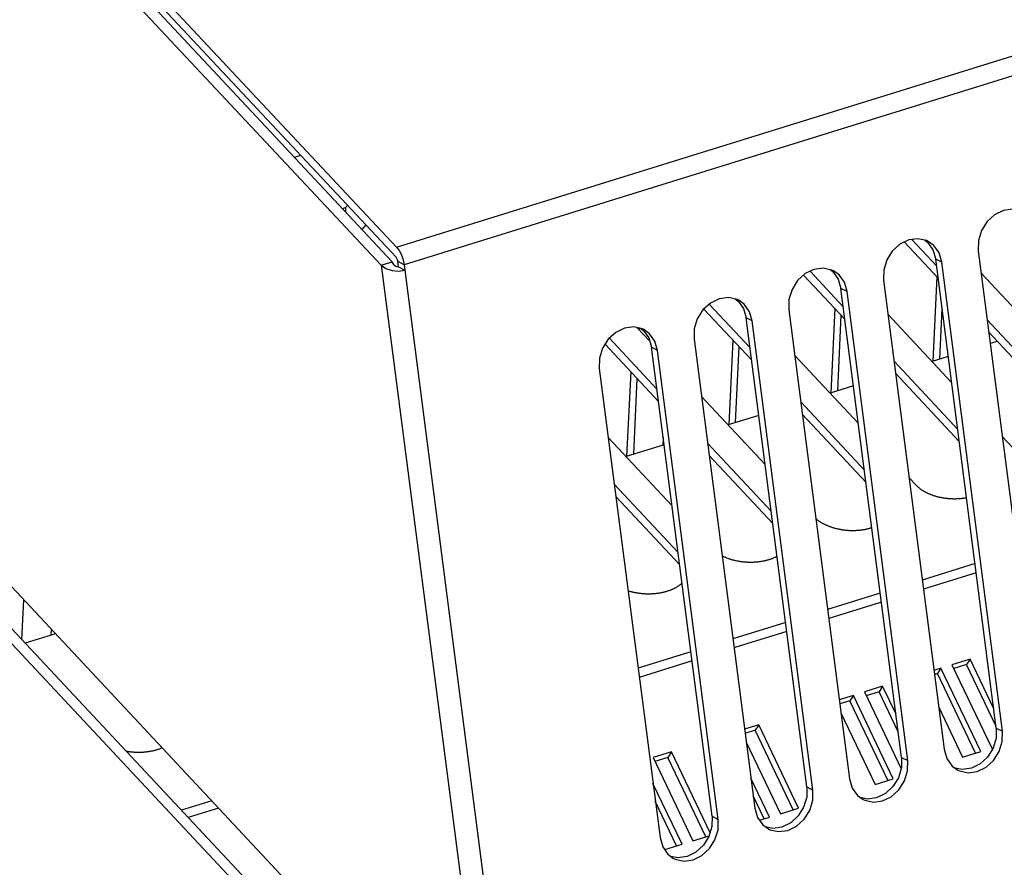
# Model space of a CAD drawing. Extents: x 0 to 841, y 0 to 594.
# Tile 89 of 135: x 758 to 770, y 141 to 151. Entities that reach past the tile are written whole.
import ezdxf

# ---------------------------------------------------------------- set-up
doc = ezdxf.new("R2010")
doc.units = 0
doc.header["$LTSCALE"] = 46.255
doc.layers.get('0').update_dxf_attribs({"linetype": 'CONTINUOUS'})
doc.layers.add('DATUM_AXIS', color=7, linetype='CONTINUOUS')

msp = doc.modelspace()

# ---------------------------------------------------------------- linework, layer by layer
at = {"color": 7, "linetype": 'CONTINUOUS'}
for p, q in [((762.877, 148.694), (752.567, 159.71)), ((762.871, 148.573), (752.561, 159.589)), ((762.695, 148.478), (752.385, 159.494)), ((762.825, 148.518), (752.515, 159.534)), ((762.877, 148.694), (793.649, 158.249)), ((793.738, 158.038), (762.966, 148.483)), ((752, 151.38), (763.975, 138.585)), ((761.661, 149.763), (761.736, 149.786)), ((762.232, 149.152), (762.271, 149.164)), ((762.271, 149.164), (762.268, 149.113)), ((762.294, 149.19), (762.271, 149.164)), ((762.512, 148.957), (762.465, 148.904)), ((769.301, 148.472), (769.009, 148.785)), ((769.32, 148.325), (768.918, 148.754)), ((769.363, 148.515), (769.291, 148.552)), ((770.012, 142.974), (769.291, 148.552)), ((769.797, 148.649), (770.518, 143.071)), ((762.695, 148.478), (762.825, 148.518)), ((762.695, 148.478), (763.975, 138.585)), ((762.901, 148.458), (762.893, 148.52)), ((762.966, 148.483), (762.894, 148.521)), ((762.901, 148.458), (762.974, 148.42)), ((762.966, 148.483), (762.974, 148.42)), ((770.085, 142.936), (769.363, 148.515)), ((762.974, 148.42), (764.253, 138.527)), ((768.211, 147.837), (767.72, 148.362)), ((768.192, 147.984), (767.796, 148.407)), ((769.259, 147.336), (769.307, 148.339)), ((769.831, 148.384), (770.589, 147.574)), ((768.236, 148.165), (768.164, 148.202)), ((768.885, 142.624), (768.164, 148.202)), ((768.67, 148.299), (769.391, 142.721)), ((768.958, 142.586), (768.236, 148.165)), ((767.102, 147.348), (766.532, 147.957)), ((767.083, 147.495), (766.596, 148.015)), ((768.046, 146.959), (768.093, 147.962)), ((769.339, 147.36), (769.367, 147.96)), ((767.109, 147.815), (767.037, 147.852)), ((767.758, 142.274), (767.037, 147.852)), ((767.543, 147.949), (768.264, 142.371)), ((768.125, 146.984), (768.168, 147.883)), ((768.722, 147.896), (769.48, 147.085)), ((765.74, 147.735), (765.888, 147.576)), ((765.768, 147.705), (765.769, 147.728)), ((767.831, 142.236), (767.109, 147.815)), ((770.661, 147.019), (769.903, 147.829)), ((765.974, 147.006), (765.409, 147.61)), ((770.68, 146.872), (769.922, 147.682)), ((765.993, 146.859), (765.358, 147.538)), ((765.982, 147.465), (765.91, 147.503)), ((766.632, 141.924), (765.91, 147.503)), ((766.416, 147.599), (767.138, 142.021)), ((766.832, 146.582), (766.88, 147.586)), ((766.911, 146.607), (766.954, 147.506)), ((766.704, 141.886), (765.982, 147.465)), ((767.613, 147.407), (768.371, 146.596)), ((765.289, 147.25), (766.011, 141.671)), ((769.552, 146.53), (768.794, 147.341)), ((765.618, 146.205), (765.666, 147.209)), ((769.571, 146.383), (768.813, 147.194)), ((765.698, 146.23), (765.741, 147.129)), ((766.504, 146.918), (767.262, 146.108)), ((768.443, 146.042), (767.685, 146.852)), ((768.462, 145.895), (767.704, 146.705)), ((765.395, 146.43), (766.153, 145.619)), ((770.082, 146.442), (770.27, 146.241)), ((766.049, 146.428), (766.045, 146.337)), ((767.334, 145.553), (766.576, 146.363)), ((767.353, 145.406), (766.595, 146.216)), ((766.225, 145.064), (765.467, 145.875)), ((768.973, 145.954), (769.057, 145.864)), ((766.244, 144.917), (765.486, 145.728)), ((758.419, 144.026), (758.441, 144.498)), ((758.767, 144.15), (758.763, 144.076)), ((769.7, 143.793), (769.484, 143.726)), ((769.7, 143.793), (769.658, 143.729)), ((769.983, 143.201), (769.7, 143.793)), ((769.354, 143.685), (769.27, 143.659)), ((769.311, 143.621), (769.276, 143.61)), ((769.354, 143.685), (769.311, 143.621)), ((769.763, 142.675), (769.311, 143.621)), ((769.827, 142.695), (769.354, 143.685)), ((769.484, 143.726), (769.957, 142.735)), ((769.658, 143.729), (769.505, 143.681)), ((770.01, 142.991), (769.658, 143.729)), ((768.66, 143.47), (768.443, 143.403)), ((768.443, 143.403), (768.879, 142.49)), ((768.618, 143.406), (768.465, 143.358)), ((768.66, 143.47), (768.618, 143.406)), ((768.846, 142.927), (768.618, 143.406)), ((768.819, 143.137), (768.66, 143.47)), ((768.313, 143.362), (768.143, 143.31)), ((768.271, 143.298), (768.149, 143.26)), ((768.313, 143.362), (768.271, 143.298)), ((768.723, 142.352), (768.271, 143.298)), ((768.786, 142.371), (768.313, 143.362)), ((768.163, 143.156), (768.57, 142.304)), ((769.327, 143.22), (769.61, 142.627)), ((767.186, 143.012), (767.016, 142.96)), ((767.144, 142.948), (767.022, 142.91)), ((767.186, 143.012), (767.144, 142.948)), ((767.596, 142.002), (767.144, 142.948)), ((767.66, 142.022), (767.186, 143.012)), ((770.012, 142.974), (770.085, 142.936)), ((767.036, 142.806), (767.443, 141.954)), ((766.146, 142.689), (765.929, 142.622)), ((766.146, 142.689), (766.104, 142.625)), ((766.606, 141.726), (766.146, 142.689)), ((769.61, 142.627), (769.827, 142.695)), ((769.957, 142.735), (769.976, 142.741)), ((765.929, 142.622), (766.403, 141.631)), ((766.104, 142.625), (765.951, 142.577)), ((766.556, 141.679), (766.104, 142.625)), ((768.885, 142.624), (768.958, 142.586)), ((767.313, 141.914), (767.091, 142.378)), ((768.57, 142.304), (768.786, 142.371)), ((766.273, 141.591), (765.927, 142.314)), ((767.758, 142.274), (767.831, 142.236)), ((766.209, 141.571), (765.955, 142.104)), ((767.249, 141.894), (767.119, 142.168)), ((767.443, 141.954), (767.66, 142.022)), ((766.632, 141.924), (766.704, 141.886)), ((767.194, 141.877), (767.313, 141.914)), ((766.403, 141.631), (766.595, 141.691)), ((766.067, 141.527), (766.273, 141.591))]:
    msp.add_line(p, q, dxfattribs=at)
for points in [[(770.327, 149.112), (770.308, 149.121), (770.206, 149.144), (770.097, 149.129), (769.992, 149.078), (769.902, 148.997), (769.836, 148.891), (769.799, 148.771), (769.797, 148.649)], [(769.2, 148.762), (769.181, 148.771), (769.079, 148.794), (768.97, 148.779), (768.865, 148.728), (768.775, 148.647), (768.709, 148.541), (768.672, 148.421), (768.67, 148.299)], [(769.162, 148.776), (769.194, 148.752), (769.258, 148.663), (769.291, 148.552)], [(762.877, 148.694), (762.907, 148.653), (762.934, 148.601), (762.954, 148.543), (762.966, 148.483)], [(769.363, 148.515), (769.331, 148.625), (769.268, 148.714), (769.2, 148.762)], [(762.894, 148.521), (762.889, 148.541), (762.881, 148.559), (762.871, 148.573)], [(762.695, 148.478), (762.75, 148.438), (762.823, 148.414), (762.901, 148.408), (762.974, 148.42)], [(762.901, 148.458), (762.891, 148.456), (762.88, 148.459), (762.869, 148.464), (762.857, 148.473), (762.845, 148.485), (762.835, 148.5), (762.825, 148.518)], [(768.074, 148.412), (768.054, 148.421), (767.952, 148.444), (767.843, 148.429), (767.738, 148.379), (767.648, 148.297), (767.582, 148.191), (767.545, 148.071), (767.543, 147.949)], [(768.035, 148.426), (768.067, 148.402), (768.131, 148.313), (768.164, 148.202)], [(768.236, 148.165), (768.204, 148.275), (768.141, 148.364), (768.074, 148.412)], [(766.947, 148.062), (766.928, 148.071), (766.825, 148.094), (766.716, 148.079), (766.611, 148.029), (766.522, 147.947), (766.455, 147.841), (766.418, 147.721), (766.416, 147.599)], [(766.908, 148.076), (766.94, 148.052), (767.004, 147.964), (767.037, 147.852)], [(767.109, 147.815), (767.077, 147.925), (767.014, 148.014), (766.947, 148.062)], [(765.82, 147.712), (765.801, 147.721), (765.698, 147.744), (765.589, 147.73), (765.484, 147.679), (765.395, 147.597), (765.328, 147.492), (765.291, 147.371), (765.289, 147.25)], [(765.781, 147.726), (765.813, 147.702), (765.877, 147.614), (765.91, 147.503)], [(765.982, 147.465), (765.95, 147.575), (765.887, 147.664), (765.82, 147.712)], [(769.057, 145.864), (769.061, 145.86), (769.066, 145.855), (769.07, 145.851), (769.075, 145.846), (769.08, 145.842), (769.085, 145.837), (769.09, 145.833), (769.095, 145.829), (769.101, 145.824), (769.106, 145.82), (769.112, 145.816), (769.118, 145.812), (769.124, 145.808), (769.13, 145.804), (769.136, 145.8), (769.142, 145.796), (769.148, 145.793), (769.155, 145.789), (769.161, 145.785), (769.168, 145.782), (769.175, 145.778), (769.181, 145.775), (769.188, 145.771), (769.195, 145.768), (769.202, 145.765), (769.209, 145.762), (769.217, 145.758), (769.224, 145.755), (769.231, 145.752), (769.239, 145.75), (769.247, 145.747), (769.254, 145.744), (769.262, 145.741), (769.27, 145.739), (769.278, 145.736), (769.286, 145.734), (769.294, 145.732), (769.302, 145.729), (769.31, 145.727), (769.318, 145.725), (769.326, 145.723), (769.334, 145.721), (769.343, 145.719), (769.351, 145.718), (769.359, 145.716), (769.368, 145.714), (769.376, 145.713), (769.385, 145.711), (769.393, 145.71), (769.402, 145.709), (769.41, 145.708), (769.419, 145.707), (769.428, 145.706), (769.436, 145.705), (769.445, 145.704), (769.454, 145.703), (769.462, 145.703), (769.471, 145.702), (769.48, 145.702), (769.489, 145.702), (769.497, 145.701), (769.506, 145.701), (769.515, 145.701), (769.523, 145.701), (769.532, 145.701), (769.541, 145.702), (769.55, 145.702), (769.558, 145.702), (769.567, 145.703), (769.575, 145.703), (769.584, 145.704), (769.593, 145.705), (769.601, 145.706), (769.61, 145.707), (769.618, 145.708), (769.626, 145.709), (769.635, 145.71), (769.643, 145.711), (769.651, 145.713), (769.658, 145.714)], [(767.864, 145.467), (767.866, 145.465), (767.871, 145.46), (767.877, 145.456), (767.882, 145.452), (767.887, 145.448), (767.893, 145.443), (767.898, 145.439), (767.904, 145.435), (767.91, 145.431), (767.916, 145.427), (767.922, 145.423), (767.928, 145.419), (767.935, 145.416), (767.941, 145.412), (767.948, 145.408), (767.954, 145.405), (767.961, 145.401), (767.968, 145.398), (767.975, 145.394), (767.982, 145.391), (767.989, 145.388), (767.996, 145.385), (768.003, 145.382), (768.01, 145.379), (768.018, 145.376), (768.025, 145.373), (768.033, 145.37), (768.041, 145.367), (768.048, 145.365), (768.056, 145.362), (768.064, 145.359), (768.072, 145.357), (768.08, 145.355), (768.088, 145.352), (768.096, 145.35), (768.104, 145.348), (768.112, 145.346), (768.121, 145.344), (768.129, 145.342), (768.137, 145.341), (768.146, 145.339), (768.154, 145.338), (768.163, 145.336), (768.171, 145.335), (768.18, 145.333), (768.188, 145.332), (768.197, 145.331), (768.205, 145.33), (768.214, 145.329), (768.223, 145.328), (768.231, 145.327), (768.24, 145.327), (768.249, 145.326), (768.258, 145.325), (768.266, 145.325), (768.275, 145.325), (768.284, 145.325), (768.292, 145.324), (768.301, 145.324), (768.31, 145.324), (768.319, 145.324), (768.327, 145.325), (768.336, 145.325), (768.345, 145.325), (768.353, 145.326), (768.362, 145.326), (768.37, 145.327), (768.379, 145.328), (768.387, 145.329), (768.396, 145.33), (768.404, 145.331), (768.413, 145.332), (768.421, 145.333), (768.429, 145.334), (768.438, 145.336), (768.446, 145.337), (768.454, 145.339), (768.462, 145.34), (768.47, 145.342), (768.478, 145.344), (768.486, 145.346), (768.494, 145.348), (768.502, 145.35), (768.51, 145.352), (768.517, 145.354), (768.525, 145.356), (768.532, 145.359)], [(766.749, 145.023), (766.754, 145.021), (766.761, 145.018), (766.768, 145.014), (766.775, 145.011), (766.782, 145.008), (766.79, 145.005), (766.797, 145.002), (766.804, 144.999), (766.812, 144.996), (766.819, 144.993), (766.827, 144.99), (766.835, 144.988), (766.843, 144.985), (766.85, 144.983), (766.858, 144.98), (766.866, 144.978), (766.874, 144.976), (766.882, 144.973), (766.891, 144.971), (766.899, 144.969), (766.907, 144.967), (766.915, 144.966), (766.924, 144.964), (766.932, 144.962), (766.941, 144.961), (766.949, 144.959), (766.958, 144.958), (766.966, 144.956), (766.975, 144.955), (766.983, 144.954), (766.992, 144.953), (767.001, 144.952), (767.009, 144.951), (767.018, 144.95), (767.027, 144.95), (767.035, 144.949), (767.044, 144.949), (767.053, 144.948), (767.061, 144.948), (767.07, 144.948), (767.079, 144.948), (767.088, 144.947), (767.096, 144.947), (767.105, 144.948), (767.114, 144.948), (767.122, 144.948), (767.131, 144.949), (767.14, 144.949), (767.148, 144.95), (767.157, 144.95), (767.165, 144.951), (767.174, 144.952), (767.182, 144.953), (767.191, 144.954), (767.199, 144.955), (767.208, 144.956), (767.216, 144.957), (767.224, 144.959), (767.232, 144.96), (767.241, 144.962), (767.249, 144.963), (767.257, 144.965), (767.265, 144.967), (767.273, 144.969), (767.281, 144.971), (767.288, 144.973), (767.296, 144.975), (767.304, 144.977), (767.311, 144.98), (767.319, 144.982), (767.326, 144.984), (767.334, 144.987), (767.341, 144.99), (767.348, 144.992), (767.355, 144.995), (767.362, 144.998), (767.369, 145.001), (767.376, 145.004), (767.383, 145.007), (767.39, 145.01), (767.396, 145.013), (767.403, 145.017), (767.404, 145.017)], [(765.631, 144.608), (765.637, 144.606), (765.645, 144.603), (765.653, 144.601), (765.661, 144.599), (765.669, 144.597), (765.677, 144.595), (765.685, 144.593), (765.693, 144.591), (765.702, 144.589), (765.71, 144.587), (765.719, 144.585), (765.727, 144.584), (765.735, 144.582), (765.744, 144.581), (765.753, 144.58), (765.761, 144.578), (765.77, 144.577), (765.778, 144.576), (765.787, 144.575), (765.796, 144.574), (765.804, 144.574), (765.813, 144.573), (765.822, 144.572), (765.83, 144.572), (765.839, 144.571), (765.848, 144.571), (765.857, 144.571), (765.865, 144.571), (765.874, 144.571), (765.883, 144.571), (765.891, 144.571), (765.9, 144.571), (765.909, 144.571), (765.917, 144.572), (765.926, 144.572), (765.935, 144.573), (765.943, 144.573), (765.952, 144.574), (765.96, 144.575), (765.969, 144.576), (765.977, 144.577), (765.986, 144.578), (765.994, 144.579), (766.002, 144.581), (766.011, 144.582), (766.019, 144.583), (766.027, 144.585), (766.035, 144.587), (766.043, 144.588), (766.051, 144.59), (766.059, 144.592), (766.067, 144.594), (766.075, 144.596), (766.083, 144.598), (766.09, 144.6), (766.098, 144.603), (766.105, 144.605), (766.113, 144.608), (766.12, 144.61), (766.127, 144.613), (766.135, 144.615), (766.142, 144.618), (766.149, 144.621), (766.156, 144.624), (766.163, 144.627), (766.169, 144.63), (766.176, 144.633), (766.183, 144.637), (766.189, 144.64), (766.195, 144.643), (766.202, 144.647), (766.208, 144.65), (766.214, 144.654), (766.22, 144.657), (766.225, 144.661), (766.231, 144.665), (766.237, 144.669), (766.242, 144.673), (766.247, 144.676), (766.253, 144.68), (766.258, 144.685), (766.263, 144.689), (766.268, 144.693), (766.272, 144.697), (766.273, 144.697)], [(770.012, 142.974), (770.01, 142.852), (769.974, 142.733), (769.908, 142.629), (769.82, 142.546), (769.715, 142.495), (769.606, 142.479), (769.521, 142.497)], [(769.554, 142.473), (769.573, 142.464), (769.676, 142.441), (769.785, 142.456), (769.89, 142.507), (769.979, 142.589), (770.046, 142.694), (770.082, 142.814), (770.085, 142.936)], [(759.66, 142.699), (759.667, 142.698), (759.676, 142.697), (759.685, 142.695), (759.693, 142.694), (759.702, 142.693), (759.71, 142.692), (759.719, 142.691), (759.728, 142.69), (759.736, 142.689), (759.745, 142.689), (759.754, 142.688), (759.762, 142.687), (759.771, 142.687), (759.78, 142.687), (759.789, 142.686), (759.797, 142.686), (759.806, 142.686), (759.815, 142.686), (759.823, 142.686), (759.832, 142.687), (759.841, 142.687), (759.849, 142.687), (759.858, 142.688), (759.867, 142.688), (759.875, 142.689), (759.884, 142.69), (759.892, 142.691), (759.901, 142.692), (759.909, 142.693), (759.918, 142.694), (759.926, 142.695), (759.934, 142.696), (759.943, 142.698), (759.951, 142.699), (759.959, 142.701), (759.967, 142.702), (759.975, 142.704), (759.983, 142.706), (759.991, 142.708), (759.999, 142.71), (760.007, 142.712), (760.015, 142.714), (760.022, 142.716), (760.03, 142.718), (760.037, 142.721), (760.045, 142.723), (760.052, 142.726), (760.059, 142.728), (760.067, 142.731), (760.074, 142.734), (760.081, 142.737), (760.087, 142.739)], [(769.391, 142.721), (769.424, 142.61), (769.487, 142.522), (769.554, 142.473)], [(768.885, 142.624), (768.883, 142.503), (768.847, 142.383), (768.781, 142.279), (768.693, 142.196), (768.588, 142.145), (768.479, 142.129), (768.394, 142.147)], [(768.427, 142.123), (768.446, 142.114), (768.549, 142.092), (768.658, 142.106), (768.763, 142.157), (768.852, 142.239), (768.919, 142.344), (768.956, 142.464), (768.958, 142.586)], [(768.264, 142.371), (768.297, 142.26), (768.36, 142.172), (768.427, 142.123)], [(767.758, 142.274), (767.756, 142.153), (767.72, 142.034), (767.655, 141.929), (767.566, 141.846), (767.461, 141.795), (767.352, 141.779), (767.267, 141.797)], [(767.3, 141.773), (767.319, 141.764), (767.422, 141.742), (767.531, 141.756), (767.636, 141.807), (767.725, 141.889), (767.792, 141.994), (767.829, 142.114), (767.831, 142.236)], [(767.138, 142.021), (767.17, 141.91), (767.233, 141.822), (767.3, 141.773)], [(766.632, 141.924), (766.629, 141.803), (766.593, 141.684), (766.528, 141.579), (766.439, 141.497), (766.334, 141.445), (766.225, 141.429), (766.14, 141.447)], [(766.173, 141.423), (766.192, 141.414), (766.295, 141.392), (766.404, 141.406), (766.509, 141.457), (766.598, 141.539), (766.665, 141.644), (766.702, 141.764), (766.704, 141.886)], [(766.011, 141.671), (766.043, 141.56), (766.106, 141.472), (766.173, 141.423)]]:
    msp.add_lwpolyline(points, dxfattribs=at)
at = {"layer": 'DATUM_AXIS', "color": 7, "linetype": 'CONTINUOUS'}
for p, q in [((752.011, 150.693), (764.041, 137.839)), ((752.141, 150.733), (764.171, 137.88)), ((770.024, 147.573), (769.939, 147.547)), ((769.441, 147.392), (769.249, 147.333)), ((768.314, 147.042), (768.035, 146.956)), ((767.187, 146.692), (766.822, 146.579)), ((766.06, 146.342), (765.608, 146.202)), ((769.759, 144.929), (769.131, 144.734)), ((769.773, 144.821), (769.145, 144.626)), ((768.632, 144.579), (768.004, 144.384)), ((768.646, 144.471), (768.018, 144.276)), ((767.506, 144.229), (766.877, 144.034)), ((758.819, 144.094), (758.46, 143.982)), ((767.519, 144.121), (766.891, 143.926)), ((766.379, 143.879), (765.75, 143.684)), ((766.393, 143.771), (765.764, 143.576)), ((760.677, 142.109), (760.318, 141.997)), ((760.759, 142.022), (760.399, 141.91))]:
    msp.add_line(p, q, dxfattribs=at)

doc.saveas('drawing.dxf')
